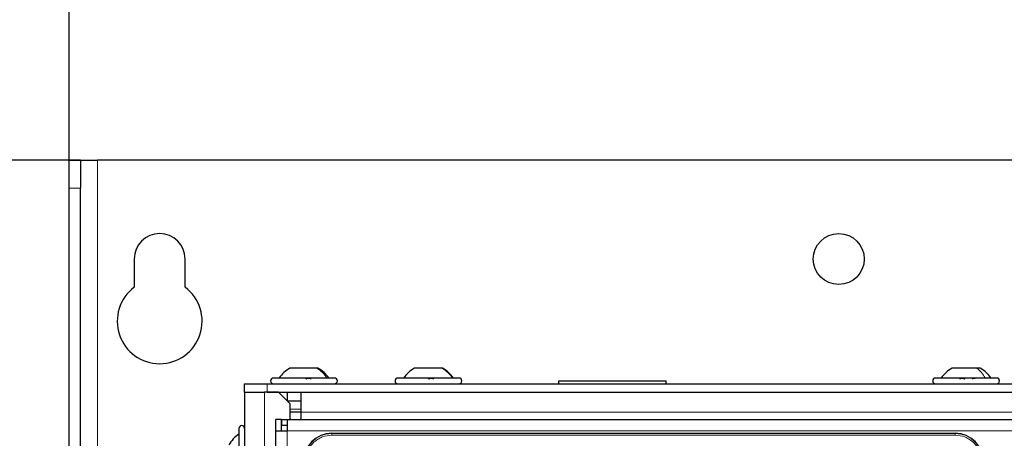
# Paper-space layout 'Blatt3' of a CAD drawing. Header units: millimetres. Extents: x 5 to 418, y 2 to 292.
# Tile 43 of 75: x 64 to 93, y 239 to 252. Entities that reach past the tile are written whole.
import ezdxf

# ---------------------------------------------------------------- set-up
doc = ezdxf.new("R2010")
doc.units = ezdxf.units.MM
doc.layers.add('SLD-0', color=7, linetype='Continuous')
doc.styles.add('SLDTEXTSTYLE1', font='TXT', dxfattribs={"width": 0.605})
doc.dimstyles.new('SLDDIMSTYLE0', dxfattribs={"dimtxt": 3.5, "dimasz": 3.302, "dimexe": 0, "dimexo": 0.0625, "dimgap": 0.875, "dimtad": 1, "dimlfac": 6, "dimrnd": 1e-09, "dimzin": 12, "dimdsep": 46, "dimtxsty": 'SLDTEXTSTYLE1', "dimsah": 1, "dimcen": 0.09, "dimadec": 0, "dimazin": 3, "dimtfac": 1, "dimtofl": 0, "dimtmove": 0, "dimatfit": 3, "dimfxl": 1, "dimfrac": 2, "dimtolj": 1, "dimtzin": 12, "dimarcsym": 0})

# ---------------------------------------------------------------- blocks, each defined once
blk = doc.blocks.new('_D_10')
at = {"layer": 'SLD-0', "color": 7}
for p, q in [((65.833, 247.673), (49.645, 247.673)), ((50.645, 247.673), (50.645, 101.839)), ((65.833, 101.839), (49.645, 101.839))]:
    blk.add_line(p, q, dxfattribs=at)
for points in [[(50.645, 247.673), (50.137, 244.371), (51.153, 244.371)], [(50.645, 101.839), (51.153, 105.141), (50.137, 105.141)]]:
    blk.add_solid(points, dxfattribs=at)
at = {"layer": 'SLD-0', "color": 7, "insert": (46.133, 170.745), "char_height": 3.5, "attachment_point": 1, "rotation": 90, "style": 'SLDTEXTSTYLE1'}
blk.add_mtext('875', dxfattribs=at)
blk = doc.blocks.new('_D_12')
at = {"layer": 'SLD-0', "color": 7}
for p, q in [((65.497, 246.839), (65.497, 261.842)), ((130.83, 246.839), (130.83, 261.842)), ((65.497, 260.842), (130.83, 260.842))]:
    blk.add_line(p, q, dxfattribs=at)
for points in [[(65.497, 260.842), (68.799, 260.334), (68.799, 261.35)], [(130.83, 260.842), (127.528, 261.35), (127.528, 260.334)]]:
    blk.add_solid(points, dxfattribs=at)
at = {"layer": 'SLD-0', "color": 7, "insert": (94.153, 265.354), "char_height": 3.5, "attachment_point": 1, "style": 'SLDTEXTSTYLE1'}
blk.add_mtext('392', dxfattribs=at)

psp = doc.layouts.new('Blatt3')

# ---------------------------------------------------------------- linework, layer by layer
at = {"color": 7, "linetype": 'Continuous', "lineweight": 25}
for p, q in [((65.4971, 247.6684), (65.5013, 247.6726)), ((65.4971, 247.6684), (65.8305, 247.6684)), ((65.4971, 246.8392), (65.4971, 247.6684)), ((65.833, 247.6726), (65.5013, 247.6726)), ((65.8305, 247.6684), (65.833, 247.6726)), ((65.8305, 247.6684), (65.8305, 246.8392)), ((65.833, 247.6726), (66.3305, 247.6726)), ((129.9971, 247.6726), (66.3305, 247.6726)), ((65.4971, 236.6936), (65.4971, 246.8392)), ((65.8305, 236.6936), (65.8305, 246.8392)), ((67.4138, 244.7559), (67.4138, 243.9226)), ((68.9138, 243.9226), (68.9138, 244.7559)), ((72.7953, 241.5392), (72.0013, 241.5392)), ((72.8263, 241.5392), (72.7953, 241.5392)), ((76.482, 241.5392), (75.668, 241.5392)), ((76.493, 241.5392), (76.482, 241.5392)), ((92.2292, 241.5392), (91.5013, 241.5392)), ((92.3263, 241.5392), (92.2292, 241.5392)), ((70.6638, 240.8309), (70.6638, 241.0809)), ((70.6638, 241.0809), (71.3305, 241.0809)), ((71.3305, 241.0809), (124.9971, 241.0809)), ((73.2461, 241.2476), (71.5138, 241.2476)), ((73.3138, 241.2476), (73.2461, 241.2476)), ((76.9805, 241.2476), (75.1805, 241.2476)), ((79.9138, 241.1642), (79.9138, 241.0809)), ((79.9138, 241.1642), (83.0805, 241.1642)), ((83.0805, 241.0809), (83.0805, 241.1642)), ((92.602, 241.2476), (91.0138, 241.2476)), ((92.8138, 241.2476), (92.602, 241.2476)), ((70.6638, 240.8309), (70.6638, 192.4976)), ((70.6638, 240.8309), (71.2471, 240.8309)), ((71.6638, 240.8309), (71.2471, 240.8309)), ((71.3305, 240.8309), (124.9971, 240.8309)), ((71.9971, 240.4976), (71.6638, 240.8309)), ((71.9138, 240.8309), (71.9138, 240.5809)), ((72.3305, 240.2476), (72.3305, 240.8309)), ((71.9138, 240.5809), (72.3305, 240.5809)), ((71.9971, 240.4976), (71.9971, 240.0809)), ((72.3305, 240.2476), (71.9971, 240.2476)), ((72.3305, 240.0809), (72.3305, 240.2476)), ((71.5805, 239.6976), (71.5805, 240.0309)), ((71.7471, 240.0309), (71.5805, 240.0309)), ((71.7471, 239.6976), (71.7471, 240.0309)), ((71.7638, 239.8642), (71.7638, 240.0309)), ((71.7638, 240.0309), (71.9138, 240.0309)), ((71.7638, 239.8642), (71.9138, 239.8642)), ((71.9138, 240.0309), (113.7471, 240.0309)), ((71.9138, 240.0309), (71.9138, 239.6976)), ((71.9971, 240.0809), (72.0048, 240.0309)), ((72.3228, 240.0309), (72.3305, 240.0809)), ((70.4971, 239.7642), (70.4971, 238.1904)), ((71.5805, 219.5309), (71.5805, 239.6976)), ((71.5805, 239.6976), (71.9138, 239.6976)), ((73.2388, 239.6226), (91.5888, 239.6226))]:
    psp.add_line(p, q, dxfattribs=at)
at = {"color": 7, "linetype": 'Continuous', "lineweight": 18}
for p, q in [((66.3305, 247.6726), (66.3305, 101.8392)), ((65.8305, 246.8392), (65.4971, 246.8392)), ((71.3305, 241.0809), (71.3305, 240.8309)), ((71.2471, 240.8309), (71.2471, 215.1526)), ((72.3305, 240.3309), (71.9971, 240.3309)), ((123.9971, 240.2476), (72.3305, 240.2476)), ((71.9138, 239.6976), (113.7471, 239.6976)), ((71.9138, 239.6976), (71.9138, 219.5309)), ((73.2388, 239.6172), (73.2388, 239.6226)), ((91.5888, 239.6172), (73.2388, 239.6172)), ((73.2388, 239.5674), (73.2388, 239.6172)), ((91.5888, 239.5674), (73.2388, 239.5674)), ((91.5888, 239.6226), (91.5888, 239.6172)), ((91.5888, 239.5674), (91.5888, 239.6172))]:
    psp.add_line(p, q, dxfattribs=at)
at = {"color": 7, "linetype": 'Continuous', "lineweight": 25}
psp.add_circle((88.1638, 244.7559), 0.75, dxfattribs=at)
for centre, radius, start, end in [((68.1638, 244.7559), 0.75, 0, 180), ((68.1638, 242.9226), 1.25, 126.8699, 53.1301), ((72.4688, 240.7027), 0.9583, 119.1989, 145.34848), ((72.3588, 240.7027), 0.9583, 34.65152, 60.8011), ((76.1355, 240.7027), 0.9583, 119.1989, 145.34848), ((76.0254, 240.7027), 0.9583, 34.65152, 60.8011), ((91.9688, 240.7027), 0.9583, 119.1989, 145.34848), ((91.8588, 240.7027), 0.9583, 34.65152, 60.8011), ((71.5138, 241.1642), 0.0833, 90, 270), ((73.3138, 241.1642), 0.0833, 270, 90), ((75.1805, 241.1642), 0.0833, 90, 270), ((76.9805, 241.1642), 0.0833, 270, 90), ((91.0138, 241.1642), 0.0833, 90, 270), ((92.8138, 241.1642), 0.0833, 270, 90), ((70.5805, 239.7642), 0.0833, 0, 180), ((71.042, 238.8092), 0.9583, 124.65152, 150.8011), ((73.2388, 238.7892), 0.8333, 90, 180), ((91.5888, 238.7892), 0.8333, 360, 90)]:
    psp.add_arc(centre, radius, start, end, dxfattribs=at)
at = {"color": 7, "linetype": 'Continuous', "lineweight": 18}
for centre, start, end in [((73.2388, 238.7892), 90, 180), ((91.5888, 238.7892), 0, 90)]:
    psp.add_arc(centre, 0.828, start, end, dxfattribs=at)
for points in [[(73.092, 241.2476), (73.0503, 241.3054), (72.9668, 241.421), (72.8524, 241.4998), (72.7953, 241.5392)], [(76.7943, 241.2476), (76.7504, 241.3054), (76.6625, 241.421), (76.5422, 241.4998), (76.482, 241.5392)], [(92.4745, 241.2476), (92.44, 241.3054), (92.371, 241.421), (92.2765, 241.4998), (92.2292, 241.5392)]]:
    psp.add_open_spline(points, degree=3, dxfattribs=at)
at = {"color": 7, "linetype": 'Continuous', "lineweight": 25}
for points, knots in [([(72.467, 241.2191), (72.4722, 241.223), (72.4825, 241.2308), (72.5051, 241.24), (72.5307, 241.2461), (72.5569, 241.2483), (72.5795, 241.2461), (72.5953, 241.24), (72.6036, 241.2308), (72.6025, 241.223), (72.602, 241.2191)], [0, 0, 0, 0, 0.1252217, 0.2494831, 0.3743256, 0.4990628, 0.6238964, 0.749388, 0.8744406, 1, 1, 1, 1]), ([(76.0821, 241.2191), (76.0862, 241.223), (76.0945, 241.2308), (76.115, 241.24), (76.1398, 241.2461), (76.1665, 241.2483), (76.1911, 241.2461), (76.21, 241.24), (76.222, 241.2308), (76.2234, 241.223), (76.2242, 241.2191)], [0, 0, 0, 0, 0.1252217, 0.2494831, 0.3743256, 0.4990628, 0.6238964, 0.749388, 0.8744406, 1, 1, 1, 1]), ([(91.7373, 241.2191), (91.7371, 241.223), (91.7367, 241.2307), (91.7459, 241.24), (91.7624, 241.2461), (91.7856, 241.2483), (91.812, 241.2461), (91.8376, 241.24), (91.8598, 241.2308), (91.8696, 241.223), (91.8745, 241.2191)], [0, 0, 0, 0, 0.1251933, 0.2494385, 0.3742794, 0.4990244, 0.6238686, 0.7493688, 0.8744304, 1, 1, 1, 1]), ([(92.0894, 241.2326), (92.0954, 241.235), (92.1094, 241.2406), (92.1332, 241.246), (92.1564, 241.2484), (92.1733, 241.246), (92.1818, 241.2412), (92.1813, 241.2363), (92.1811, 241.2345)], [0, 0, 0, 0, 0.1416133, 0.3301788, 0.5185849, 0.7071369, 0.8966826, 1, 1, 1, 1])]:
    psp.add_open_spline(points, degree=3, knots=knots, dxfattribs=at)
at = {"color": 7, "linetype": 'Continuous', "lineweight": 18}
for points, knots in [([(73.2388, 239.5674), (73.1409, 239.557), (72.9903, 239.541), (72.8091, 239.444), (72.6845, 239.3436), (72.584, 239.2189), (72.487, 239.0377), (72.471, 238.8871), (72.4606, 238.7892)], [0, 0, 0, 0, 0.23945684, 0.36836066, 0.5, 0.63163934, 0.76054316, 1, 1, 1, 1]), ([(92.367, 238.7892), (92.3566, 238.8871), (92.3406, 239.0377), (92.2435, 239.2189), (92.1431, 239.3436), (92.0184, 239.444), (91.8373, 239.541), (91.6867, 239.557), (91.5888, 239.5674)], [0, 0, 0, 0, 0.2394568, 0.3683607, 0.5, 0.6316393, 0.7605432, 1, 1, 1, 1])]:
    psp.add_open_spline(points, degree=3, knots=knots, dxfattribs=at)

# ---------------------------------------------------------------- dimensions: what is measured, and where the dimension line sits
at = {"layer": 'SLD-0', "color": 7}
dim = psp.add_linear_dim(base=(130.8305, 260.842), p1=(65.4971, 246.8392), p2=(130.8305, 246.8392), dimstyle='SLDDIMSTYLE0', dxfattribs=at)
dim.commit()
dim.dimension.update_dxf_attribs({"geometry": '_D_12', "text_midpoint": (98.1638, 260.842), "dimtype": 160})
dim = psp.add_linear_dim(base=(50.6448, 101.8392), p1=(65.833, 247.6726), p2=(65.833, 101.8392), angle=90, dimstyle='SLDDIMSTYLE0', dxfattribs=at)
dim.commit()
dim.dimension.update_dxf_attribs({"geometry": '_D_10', "text_midpoint": (50.6448, 174.7559), "dimtype": 160})

doc.saveas('drawing.dxf')
